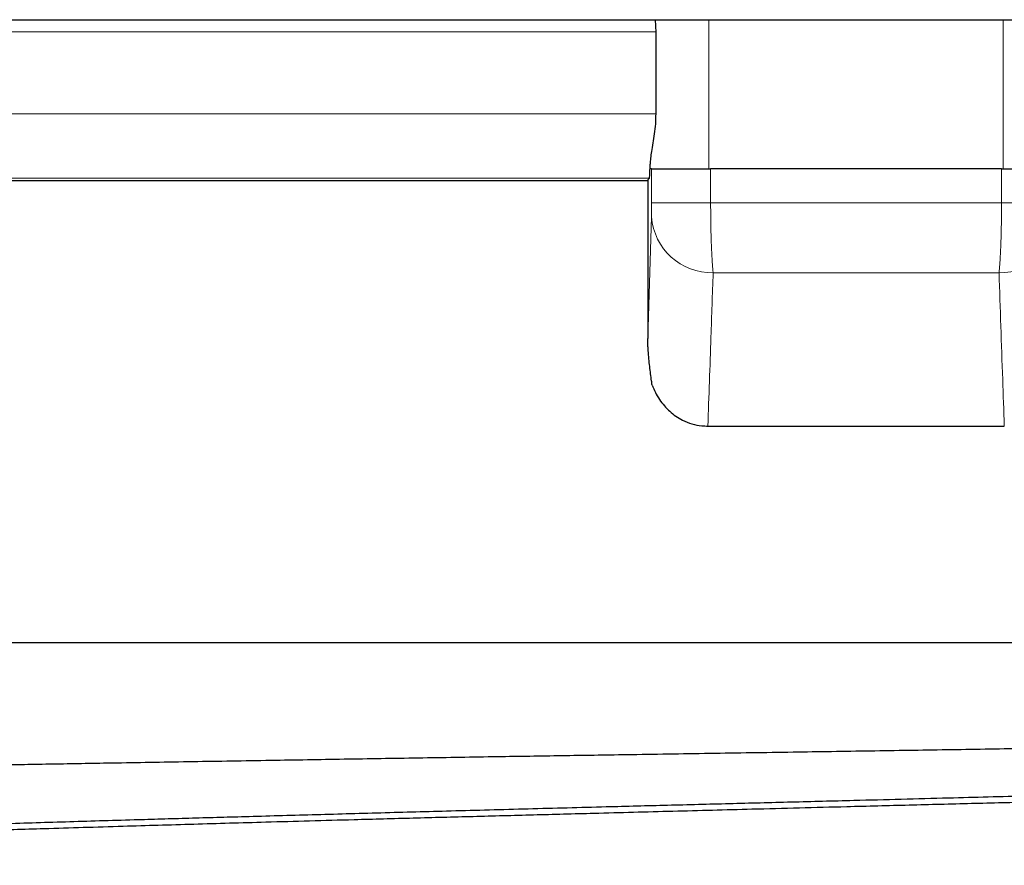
# Model space of a CAD drawing. Header units: millimetres. Extents: x 8 to 735, y 12 to 450.
# Tile 44 of 71: x 365.48 to 371.6, y 344.78 to 350.04. Entities that reach past the tile are written whole.
import ezdxf

# ---------------------------------------------------------------- set-up
doc = ezdxf.new("R2010")
doc.units = ezdxf.units.MM

msp = doc.modelspace()

# ---------------------------------------------------------------- linework, layer by layer
at = {"color": 7, "linetype": 'Continuous', "lineweight": 30}
for p, q in [((356.8957, 350.0364), (378.2378, 350.0364)), ((369.4332, 349.96), (369.4332, 349.4521)), ((369.4074, 349.1094), (369.3986, 349.1094)), ((369.4074, 349.1094), (369.7745, 349.1094)), ((371.5807, 349.1094), (369.7745, 349.1094)), ((371.5807, 349.1094), (371.9478, 349.1094)), ((369.3836, 349.0415), (369.3944, 349.0522)), ((361.6662, 349.0381), (369.3836, 349.0381)), ((369.3836, 349.0415), (369.3836, 348.0573)), ((369.7573, 347.5125), (371.598, 347.5125)), ((361.5776, 346.1691), (370.6776, 346.1691)), ((370.6776, 346.1691), (379.7776, 346.1691))]:
    msp.add_line(p, q, dxfattribs=at)
at = {"color": 252, "linetype": 'Continuous', "lineweight": 0}
for p, q in [((369.7638, 350.0364), (369.7638, 349.1094)), ((371.5915, 349.1094), (371.5915, 350.0364)), ((369.4332, 349.96), (360.4531, 349.96)), ((360.4531, 349.4521), (369.4332, 349.4521)), ((369.3986, 349.1094), (369.3986, 349.1395)), ((369.4074, 348.8981), (369.4074, 349.1094)), ((369.7745, 349.1094), (369.7745, 348.8981)), ((371.5807, 348.8981), (371.5807, 349.1094)), ((369.3944, 349.0522), (360.8541, 349.0522)), ((369.4074, 348.8981), (369.7745, 348.8981)), ((369.7745, 348.8981), (371.5807, 348.8981)), ((371.5807, 348.8981), (371.9478, 348.8981)), ((369.3836, 348.0573), (369.4065, 348.8115)), ((371.5653, 348.4651), (369.79, 348.4651))]:
    msp.add_line(p, q, dxfattribs=at)
for centre, radius, start, end in [((369.7834, 348.8432), 0.3782, 184.81501, 270.99163), ((371.5729, 348.8421), 0.377, 268.84226, 355.35111)]:
    msp.add_arc(centre, radius, start, end, dxfattribs=at)
at = {"color": 7, "linetype": 'Continuous', "lineweight": 30}
for points, knots in [([(369.4296, 350.0364), (369.4305, 350.0263), (369.4327, 350.0011), (369.4331, 349.9753), (369.4332, 349.96)], [0, 0, 0, 0, 0.405205, 1, 1, 1, 1]), ([(369.4332, 349.4521), (369.4328, 349.4313), (369.4319, 349.3889), (369.425, 349.3278), (369.4161, 349.2698), (369.4075, 349.2194), (369.4007, 349.1752), (369.3993, 349.1515), (369.3986, 349.1395)], [0, 0, 0, 0, 0.172021, 0.349698, 0.521805, 0.698103, 0.847591, 1, 1, 1, 1]), ([(369.3944, 349.0522), (369.3946, 349.0527), (369.3952, 349.0542), (369.396, 349.0633), (369.3967, 349.0774), (369.3974, 349.0925), (369.398, 349.1124), (369.3984, 349.1304), (369.3986, 349.1395)], [0, 0, 0, 0, 0.136269, 0.392642, 0.5241989, 0.656732, 0.827282, 1, 1, 1, 1]), ([(369.4112, 347.7674), (369.41, 347.776), (369.4068, 347.799), (369.4018, 347.8369), (369.3962, 347.882), (369.3911, 347.9298), (369.3875, 347.9718), (369.3852, 348.0065), (369.3839, 348.0318), (369.3837, 348.0492), (369.3836, 348.0573)], [0, 0, 0, 0, 0.102455, 0.271036, 0.440018, 0.608349, 0.77604, 0.853884, 0.931536, 1, 1, 1, 1]), ([(369.4112, 347.7674), (369.4175, 347.7519), (369.4303, 347.721), (369.456, 347.6778), (369.4858, 347.6383), (369.5201, 347.6034), (369.558, 347.5735), (369.6037, 347.5463), (369.6577, 347.5251), (369.7113, 347.5139), (369.7447, 347.5128), (369.7573, 347.5125)], [0, 0, 0, 0, 0.1091374, 0.2186177, 0.3276684, 0.4327643, 0.5382728, 0.6432997, 0.7805038, 0.9177002, 1, 1, 1, 1]), ([(380.2035, 345.72), (380.1998, 345.719), (380.1922, 345.7171), (380.1762, 345.7141), (380.1566, 345.7111), (380.1332, 345.7081), (380.106, 345.7051), (380.075, 345.7021), (380.0402, 345.6991), (380.0015, 345.6961), (379.9589, 345.693), (379.9124, 345.6899), (379.862, 345.6868), (379.8078, 345.6837), (379.7497, 345.6806), (379.6877, 345.6775), (379.6219, 345.6744), (379.553, 345.6714), (379.4812, 345.6684), (379.4065, 345.6654), (379.3283, 345.6624), (379.2466, 345.6595), (379.1613, 345.6565), (379.0725, 345.6535), (378.9803, 345.6506), (378.8844, 345.6476), (378.7848, 345.6446), (378.6815, 345.6415), (378.5749, 345.6385), (378.4649, 345.6354), (378.3514, 345.6323), (378.2346, 345.6293), (378.1146, 345.6262), (377.9904, 345.623), (377.8619, 345.6199), (377.7292, 345.6167), (377.5933, 345.6136), (377.4461, 345.6103), (377.287, 345.6068), (377.1155, 345.6031), (376.9398, 345.5995), (376.76, 345.5958), (376.5761, 345.5921), (376.3834, 345.5884), (376.1817, 345.5845), (375.9706, 345.5804), (375.7554, 345.5764), (375.5525, 345.5727), (375.3629, 345.5692), (375.1875, 345.566), (375.01, 345.5629), (374.8199, 345.5595), (374.6169, 345.556), (374.4007, 345.5523), (374.1819, 345.5486), (373.9605, 345.5449), (373.7366, 345.5413), (373.5045, 345.5375), (373.2643, 345.5336), (373.0155, 345.5296), (372.7648, 345.5257), (372.5308, 345.5219), (372.3142, 345.5185), (372.1153, 345.5153), (371.9156, 345.5122), (371.7034, 345.5088), (371.4786, 345.5053), (371.2415, 345.5015), (371.0035, 345.4978), (370.7648, 345.4941), (370.5255, 345.4904), (370.2796, 345.4866), (370.0272, 345.4828), (369.7683, 345.4788), (369.5096, 345.4748), (369.2704, 345.4711), (369.0507, 345.4677), (368.8503, 345.4646), (368.6506, 345.4615), (368.4398, 345.4582), (368.2183, 345.4546), (367.9865, 345.4509), (367.7558, 345.4472), (367.5263, 345.4434), (367.2982, 345.4397), (367.0658, 345.4358), (366.8294, 345.4319), (366.5892, 345.4279), (366.3516, 345.424), (366.1338, 345.4203), (365.9356, 345.4169), (365.7562, 345.4138), (365.5787, 345.4107), (365.393, 345.4074), (365.1995, 345.4039), (364.9991, 345.4002), (364.8015, 345.3965), (364.607, 345.3928), (364.4158, 345.389), (364.223, 345.3852), (364.0292, 345.3812), (363.8347, 345.3772), (363.6448, 345.3731), (363.4731, 345.3694), (363.3188, 345.366), (363.1807, 345.3629), (363.0458, 345.3598), (362.9062, 345.3565), (362.7628, 345.3531), (362.6165, 345.3494), (362.4746, 345.3457), (362.3374, 345.342), (362.2048, 345.3383), (362.0738, 345.3345), (361.9448, 345.3305), (361.8184, 345.3265), (361.698, 345.3224), (361.5922, 345.3186), (361.4996, 345.3152), (361.4187, 345.3121), (361.3418, 345.3089), (361.2646, 345.3057), (361.1879, 345.3022), (361.1128, 345.2985), (361.0433, 345.2949), (360.9793, 345.2912), (360.9211, 345.2875), (360.8672, 345.2837), (360.8183, 345.2798), (360.7749, 345.2757), (360.7385, 345.2717), (360.7093, 345.2676), (360.6872, 345.2636), (360.6718, 345.2597), (360.6635, 345.2557), (360.661, 345.2521), (360.6652, 345.2498), (360.667, 345.2488)], [0, 0, 0, 0, 0.006223, 0.012446, 0.018679, 0.024913, 0.031175, 0.037438, 0.043711, 0.049983, 0.056328, 0.062672, 0.069026, 0.075381, 0.081767, 0.088153, 0.094549, 0.100946, 0.107169, 0.113392, 0.119625, 0.125857, 0.13212, 0.138382, 0.144654, 0.150927, 0.15727, 0.163613, 0.169966, 0.176319, 0.182704, 0.189088, 0.195483, 0.201877, 0.20844, 0.215003, 0.221578, 0.228152, 0.235891, 0.243632, 0.251371, 0.259152, 0.266934, 0.274716, 0.283144, 0.291573, 0.300025, 0.308477, 0.315069, 0.321661, 0.328265, 0.334868, 0.342641, 0.350415, 0.358188, 0.366004, 0.37382, 0.381635, 0.390101, 0.398567, 0.407056, 0.415545, 0.422171, 0.428796, 0.435433, 0.442069, 0.449882, 0.457695, 0.465507, 0.473362, 0.481218, 0.489072, 0.49758, 0.506089, 0.514621, 0.523153, 0.529813, 0.536472, 0.543143, 0.549814, 0.557667, 0.56552, 0.573373, 0.581267, 0.589163, 0.597058, 0.60561, 0.614161, 0.622737, 0.631313, 0.638009, 0.644705, 0.651412, 0.65812, 0.666015, 0.673912, 0.681807, 0.689745, 0.697684, 0.705621, 0.714219, 0.722817, 0.73144, 0.740062, 0.746795, 0.753528, 0.760273, 0.767018, 0.774957, 0.782898, 0.790837, 0.798819, 0.806802, 0.814784, 0.82343, 0.832076, 0.840747, 0.849417, 0.856188, 0.862958, 0.869741, 0.876523, 0.884508, 0.892493, 0.900477, 0.908504, 0.916533, 0.92456, 0.933255, 0.94195, 0.95067, 0.959389, 0.967894, 0.976399, 0.984927, 0.993455, 1, 1, 1, 1]), ([(361.4288, 344.8139), (361.4287, 344.8155), (361.4285, 344.8197), (361.4388, 344.8264), (361.4583, 344.834), (361.4848, 344.8409), (361.5159, 344.8474), (361.5499, 344.8532), (361.5894, 344.8591), (361.6344, 344.8649), (361.6849, 344.8707), (361.7465, 344.8772), (361.8214, 344.8841), (361.9119, 344.8917), (362.0116, 344.8993), (362.1191, 344.9069), (362.2339, 344.9144), (362.3467, 344.9214), (362.457, 344.9278), (362.5629, 344.9337), (362.6739, 344.9396), (362.7898, 344.9455), (362.9107, 344.9513), (363.0492, 344.9578), (363.2069, 344.9648), (363.386, 344.9724), (363.5729, 344.98), (363.7444, 344.9867), (363.8974, 344.9925), (364.0297, 344.9975), (364.1649, 345.0024), (364.3033, 345.0074), (364.4446, 345.0124), (364.5891, 345.0175), (364.7363, 345.0226), (364.912, 345.0285), (365.1181, 345.0353), (365.3434, 345.0425), (365.5603, 345.0493), (365.768, 345.0557), (365.9793, 345.062), (366.1783, 345.0679), (366.3636, 345.0733), (366.5346, 345.0782), (366.7075, 345.0831), (366.8926, 345.0883), (367.09, 345.0938), (367.2999, 345.0997), (367.5123, 345.1056), (367.727, 345.1115), (367.9439, 345.1175), (368.1685, 345.1236), (368.4008, 345.1298), (368.6411, 345.1362), (368.8831, 345.1426), (369.1084, 345.1485), (369.3164, 345.1539), (369.5069, 345.1589), (369.698, 345.1638), (369.89, 345.1687), (370.0826, 345.1736), (370.276, 345.1786), (370.4697, 345.1835), (370.697, 345.1894), (370.9579, 345.1961), (371.2361, 345.2034), (371.4982, 345.2103), (371.744, 345.2167), (371.9893, 345.2232), (372.2156, 345.2291), (372.4229, 345.2346), (372.6113, 345.2395), (372.7991, 345.2445), (372.9863, 345.2494), (373.1729, 345.2544), (373.3588, 345.2593), (373.5436, 345.2642), (373.759, 345.27), (374.0039, 345.2767), (374.2623, 345.2839), (374.503, 345.2907), (374.7266, 345.2971), (374.9475, 345.3036), (375.1773, 345.3104), (375.4149, 345.3175), (375.642, 345.3245), (375.848, 345.3308), (376.0335, 345.3366), (376.2163, 345.3424), (376.396, 345.3482), (376.5726, 345.354), (376.7634, 345.3604), (376.9669, 345.3674), (377.1816, 345.375), (377.3898, 345.3827), (377.589, 345.3904), (377.7789, 345.398), (377.9468, 345.4049), (378.0963, 345.4113), (378.2289, 345.4172), (378.3573, 345.4231), (378.4812, 345.4289), (378.6007, 345.4347), (378.7272, 345.4411), (378.8588, 345.4481), (378.9933, 345.4557), (379.1194, 345.4633), (379.2217, 345.47), (379.3035, 345.4757), (379.3677, 345.4804), (379.4286, 345.4852), (379.4862, 345.49), (379.5404, 345.4947), (379.5913, 345.4995), (379.6387, 345.5043), (379.6827, 345.5091), (379.7233, 345.5139), (379.7604, 345.5187), (379.7938, 345.5235), (379.8236, 345.5283), (379.8498, 345.533), (379.8722, 345.5378), (379.8911, 345.5426), (379.9005, 345.5458), (379.9052, 345.5474)], [0, 0, 0, 0, 0.006577, 0.017061, 0.027174, 0.037296, 0.045236, 0.053177, 0.061118, 0.069101, 0.077085, 0.085068, 0.095509, 0.10595, 0.116434, 0.126918, 0.137031, 0.147153, 0.155093, 0.163035, 0.170975, 0.178958, 0.186942, 0.194926, 0.205366, 0.215807, 0.226291, 0.236776, 0.243539, 0.250302, 0.257076, 0.263851, 0.270661, 0.277471, 0.284294, 0.291116, 0.30147, 0.311836, 0.320523, 0.32921, 0.337921, 0.346633, 0.353396, 0.360159, 0.366934, 0.373709, 0.381684, 0.38966, 0.397636, 0.405655, 0.413675, 0.421693, 0.43038, 0.439067, 0.447779, 0.456491, 0.463254, 0.470017, 0.476792, 0.483566, 0.490376, 0.497187, 0.504009, 0.510831, 0.521186, 0.531551, 0.540238, 0.548925, 0.557637, 0.566349, 0.573112, 0.579875, 0.586649, 0.593424, 0.600234, 0.607044, 0.613867, 0.620689, 0.631044, 0.641409, 0.650096, 0.658783, 0.667495, 0.676207, 0.686319, 0.696441, 0.704381, 0.712323, 0.720263, 0.728246, 0.736231, 0.744214, 0.754655, 0.765096, 0.77558, 0.786064, 0.796176, 0.806298, 0.814238, 0.82218, 0.83012, 0.838103, 0.846088, 0.854071, 0.864512, 0.874953, 0.885437, 0.895921, 0.902338, 0.908755, 0.915182, 0.92161, 0.928067, 0.934524, 0.940992, 0.94746, 0.954001, 0.960541, 0.967093, 0.973644, 0.980228, 0.986811, 0.993406, 1, 1, 1, 1]), ([(379.9052, 345.5075), (379.8978, 345.505), (379.883, 345.5001), (379.8479, 345.4922), (379.8009, 345.484), (379.7393, 345.4754), (379.6658, 345.4667), (379.584, 345.4585), (379.4958, 345.4507), (379.4028, 345.4432), (379.3009, 345.4357), (379.2033, 345.429), (379.1133, 345.4232), (379.0337, 345.4183), (378.9505, 345.4133), (378.8417, 345.4071), (378.7035, 345.3996), (378.5311, 345.3909), (378.3481, 345.3822), (378.1725, 345.3743), (378.0078, 345.3673), (377.8567, 345.3611), (377.7004, 345.3549), (377.5506, 345.3491), (377.4085, 345.3437), (377.2751, 345.3388), (377.1388, 345.3338), (376.9994, 345.3288), (376.857, 345.3238), (376.7115, 345.3187), (376.5634, 345.3137), (376.3865, 345.3077), (376.1792, 345.3009), (375.9526, 345.2937), (375.7345, 345.2869), (375.5258, 345.2806), (375.3134, 345.2742), (375.1137, 345.2684), (374.9276, 345.263), (374.7559, 345.2581), (374.5823, 345.2532), (374.4066, 345.2482), (374.229, 345.2433), (374.0494, 345.2383), (373.8683, 345.2332), (373.6541, 345.2273), (373.4061, 345.2205), (373.1386, 345.2132), (372.8843, 345.2064), (372.6435, 345.2), (372.4012, 345.1936), (372.1755, 345.1877), (371.9672, 345.1823), (371.7765, 345.1774), (371.5853, 345.1725), (371.3932, 345.1676), (371.2004, 345.1626), (371.007, 345.1577), (370.8133, 345.1527), (370.5859, 345.1469), (370.3251, 345.1401), (370.0469, 345.1328), (369.7851, 345.126), (369.5395, 345.1195), (369.2944, 345.1131), (369.0684, 345.1071), (368.8614, 345.1017), (368.6732, 345.0967), (368.4859, 345.0918), (368.299, 345.0868), (368.1128, 345.0819), (367.9273, 345.077), (367.7429, 345.072), (367.5281, 345.0662), (367.2839, 345.0595), (367.0264, 345.0523), (366.7866, 345.0455), (366.5638, 345.0391), (366.3437, 345.0326), (366.1149, 345.0258), (365.8783, 345.0187), (365.6523, 345.0118), (365.4475, 345.0054), (365.2629, 344.9996), (365.0812, 344.9938), (364.9026, 344.988), (364.7271, 344.9823), (364.5375, 344.9759), (364.3355, 344.9689), (364.1224, 344.9612), (363.9159, 344.9535), (363.7184, 344.9458), (363.5302, 344.9383), (363.3639, 344.9313), (363.2159, 344.9249), (363.0848, 344.919), (362.9579, 344.9132), (362.8354, 344.9074), (362.7174, 344.9015), (362.5926, 344.8951), (362.463, 344.8882), (362.3305, 344.8806), (362.2065, 344.873), (362.0925, 344.8654), (361.9884, 344.8578), (361.9007, 344.8509), (361.8262, 344.8444), (361.7632, 344.8385), (361.7055, 344.8327), (361.653, 344.8268), (361.6058, 344.8209), (361.5599, 344.8145), (361.5172, 344.8075), (361.4805, 344.7999), (361.4525, 344.7923), (361.442, 344.7873), (361.4367, 344.7847)], [0, 0, 0, 0, 0.010123, 0.020255, 0.032176, 0.044096, 0.056078, 0.068061, 0.078504, 0.088946, 0.099431, 0.109916, 0.116685, 0.123455, 0.130236, 0.137017, 0.148988, 0.160959, 0.172994, 0.185029, 0.193718, 0.202407, 0.21112, 0.219833, 0.226694, 0.233556, 0.24043, 0.247304, 0.254214, 0.261124, 0.268046, 0.274967, 0.285474, 0.295991, 0.304805, 0.313619, 0.322458, 0.331297, 0.338159, 0.345021, 0.351895, 0.358768, 0.365678, 0.372588, 0.37951, 0.386432, 0.396938, 0.407455, 0.416269, 0.425083, 0.433922, 0.442761, 0.449623, 0.456485, 0.463359, 0.470233, 0.477142, 0.484052, 0.490974, 0.497896, 0.508402, 0.518919, 0.527733, 0.536547, 0.545386, 0.554226, 0.561088, 0.567949, 0.574823, 0.581697, 0.588607, 0.595517, 0.602439, 0.609361, 0.619867, 0.630384, 0.639198, 0.648012, 0.656851, 0.66569, 0.67595, 0.686221, 0.694277, 0.702335, 0.710391, 0.718491, 0.726592, 0.734692, 0.745286, 0.755879, 0.766517, 0.777154, 0.787414, 0.797684, 0.805741, 0.813798, 0.821855, 0.829955, 0.838056, 0.846156, 0.85675, 0.867343, 0.877981, 0.888618, 0.898878, 0.909148, 0.917205, 0.925262, 0.933319, 0.941419, 0.94952, 0.95762, 0.968213, 0.978807, 0.989444, 1, 1, 1, 1])]:
    msp.add_open_spline(points, degree=3, knots=knots, dxfattribs=at)
at = {"color": 252, "linetype": 'Continuous', "lineweight": 0}
for points, knots in [([(369.4065, 348.8115), (369.4066, 348.8122), (369.4067, 348.8185), (369.4071, 348.8347), (369.4074, 348.8645), (369.4074, 348.8869), (369.4074, 348.8981)], [0, 0, 0, 0, 0.038027, 0.359151, 0.679563, 1, 1, 1, 1]), ([(369.7745, 348.8981), (369.7745, 348.8843), (369.7746, 348.8567), (369.7749, 348.8152), (369.7754, 348.7738), (369.7762, 348.7334), (369.7771, 348.6945), (369.7783, 348.6571), (369.7796, 348.621), (369.7812, 348.5869), (369.7829, 348.5552), (369.7847, 348.526), (369.7867, 348.4991), (369.7885, 348.4791), (369.7896, 348.4684), (369.79, 348.4651)], [0, 0, 0, 0, 0.079084, 0.158167, 0.239531, 0.320895, 0.399897, 0.478898, 0.560172, 0.641447, 0.720501, 0.799554, 0.880885, 0.962215, 1, 1, 1, 1]), ([(371.5653, 348.4651), (371.5657, 348.4684), (371.5667, 348.4788), (371.5685, 348.4984), (371.5705, 348.5249), (371.5724, 348.5543), (371.5741, 348.5862), (371.5756, 348.62), (371.5769, 348.6557), (371.5781, 348.6934), (371.5791, 348.7327), (371.5798, 348.7727), (371.5803, 348.8136), (371.5807, 348.8555), (371.5807, 348.8839), (371.5807, 348.8981)], [0, 0, 0, 0, 0.037785, 0.116839, 0.195893, 0.277223, 0.358553, 0.437555, 0.516557, 0.597831, 0.679105, 0.758189, 0.837272, 0.918636, 1, 1, 1, 1]), ([(369.79, 348.4651), (369.7855, 348.3323), (369.7748, 348.0145), (369.7637, 347.6972), (369.7573, 347.5125)], [0, 0, 0, 0, 0.417939, 1, 1, 1, 1]), ([(371.598, 347.5125), (371.5946, 347.609), (371.5835, 347.9264), (371.5728, 348.2441), (371.5653, 348.4651)], [0, 0, 0, 0, 0.3043705, 1, 1, 1, 1])]:
    msp.add_open_spline(points, degree=3, knots=knots, dxfattribs=at)

doc.saveas('drawing.dxf')
